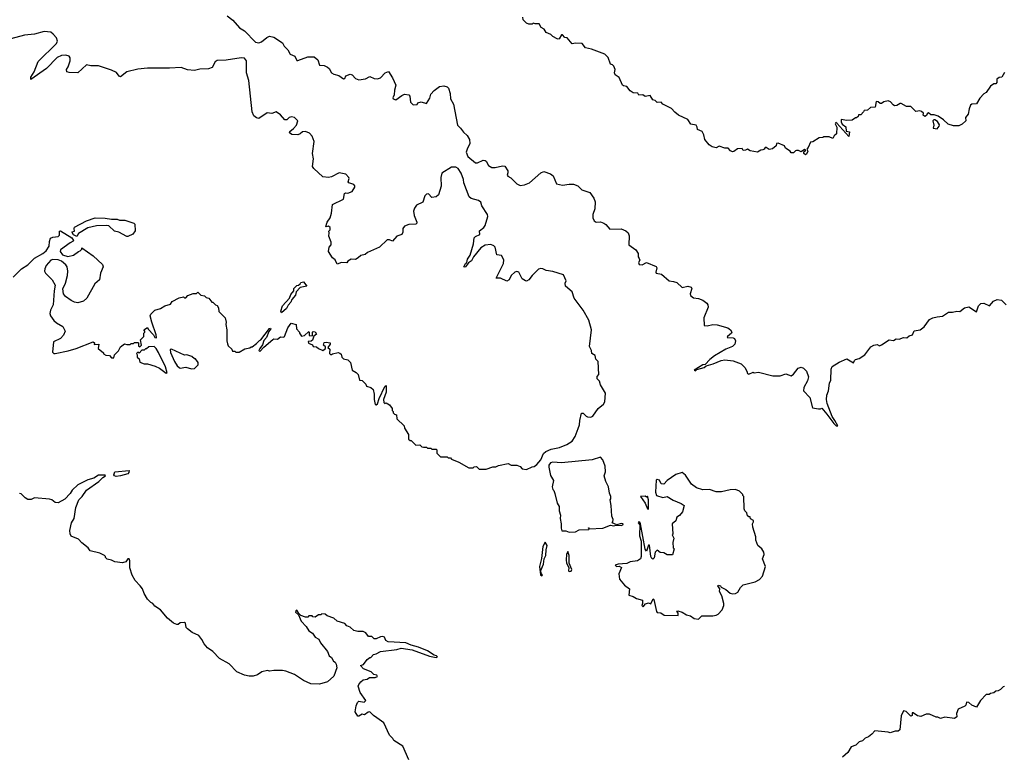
# Model space of a CAD drawing. Extents: x 2240384 to 2404287, y 351326 to 526670.
# Tile 149 of 256: x 2325411 to 2334452, y 415372 to 422132. Entities that reach past the tile are written whole.
import ezdxf

# ---------------------------------------------------------------- set-up
doc = ezdxf.new("R2010")
doc.units = 0

msp = doc.modelspace()

# ---------------------------------------------------------------- linework, layer by layer
at = {"layer": '0CON20XD'}
for points in [[(2327315, 422166), (2327368.8, 422128.8), (2327428.8, 422058.8), (2327475, 422031.1), (2327575, 421925.4), (2327605, 421920.9), (2327631.2, 421928.8), (2327680.4, 421969.6), (2327705, 421980), (2327745, 421971.1), (2327825, 421920), (2327840.3, 421890.3), (2327872, 421855), (2327895, 421816.7), (2327936.4, 421796.4), (2327955, 421757.5), (2327965, 421756.2), (2328055, 421790), (2328115, 421790.8), (2328147.5, 421765), (2328165, 421713.3), (2328205, 421710.8), (2328237, 421697), (2328253.1, 421683.1), (2328274.1, 421644.1), (2328295, 421632.3), (2328341.2, 421621.2), (2328385, 421588.8), (2328395, 421592.5), (2328404.4, 421615.6), (2328445, 421631.2), (2328465, 421626.7), (2328495, 421591.2), (2328525, 421581.2), (2328585, 421588), (2328625, 421609.2), (2328665, 421592.5), (2328695, 421588.8), (2328725, 421599.2), (2328766.2, 421645), (2328795.8, 421655.8), (2328835, 421597.5), (2328865, 421530), (2328852, 421485), (2328848.3, 421441.7), (2328837.5, 421415), (2328840, 421405), (2328865, 421397.5), (2328920, 421435), (2328945, 421448.8), (2328982.5, 421442.5), (2328991.7, 421431.7), (2329000, 421375), (2329025, 421352), (2329060, 421355), (2329065, 421367.5), (2329097, 421377), (2329145, 421363.3), (2329177, 421413), (2329185, 421447.5), (2329215, 421482), (2329265, 421518), (2329305, 421524), (2329336.8, 421516.8), (2329347.1, 421505), (2329364.2, 421454.2), (2329367.1, 421405), (2329395, 421356.7), (2329430, 421165), (2329458, 421138), (2329485, 421099.6), (2329519.3, 421069.3), (2329542.4, 421032.4), (2329544, 420995), (2329519.2, 420945), (2329511.3, 420915), (2329524.7, 420875), (2329595, 420819.2), (2329615, 420819.6), (2329665, 420841.9), (2329685, 420840), (2329695, 420833.3), (2329714.8, 420794.8), (2329745, 420776.7), (2329775.4, 420774.6), (2329845, 420792), (2329865, 420788), (2329893.8, 420745), (2329892.9, 420727.1), (2329888, 420705), (2329893.8, 420695), (2329919.5, 420679.5), (2329974.8, 420624.8), (2330005, 420609.5), (2330045, 420615.3), (2330093.1, 420635), (2330195, 420725.8), (2330225, 420737.5), (2330285, 420717.5), (2330309.3, 420699.3), (2330340, 420625), (2330395, 420613.8), (2330455, 420623.3), (2330495, 420622.5), (2330535, 420607.5), (2330571.7, 420571.7), (2330645, 420546), (2330682.5, 420495), (2330695, 420460), (2330690.8, 420395), (2330673.9, 420343.9), (2330674, 420315), (2330686.7, 420285), (2330703.9, 420273.9), (2330745, 420277.5), (2330775, 420265.8), (2330793.2, 420253.2), (2330830.3, 420210.3), (2330932.8, 420212.8), (2330978, 420195), (2330998.8, 420175), (2331007.7, 420147.7), (2331003.3, 420065), (2331069.1, 420019.1), (2331088.8, 419985), (2331091.2, 419955), (2331099.2, 419939.2)], [(2333894.2, 421214.2), (2333845, 421246.7), (2333809.3, 421259.3), (2333778.3, 421258.3), (2333755, 421277.5), (2333742.5, 421267.5), (2333737.7, 421252.3), (2333722.5, 421245), (2333707.5, 421255), (2333710, 421275), (2333690.7, 421290.7), (2333675, 421296.2), (2333638.3, 421288.3), (2333595, 421334.3), (2333554.5, 421334.5), (2333505, 421362), (2333495, 421363.3), (2333465.7, 421344.3), (2333445, 421342.9), (2333430, 421350), (2333407.3, 421377.3), (2333385, 421386.2), (2333345, 421376.7), (2333325, 421362.5), (2333313, 421363), (2333295, 421377.5), (2333275, 421380), (2333265, 421330), (2333223, 421327), (2333197, 421303), (2333165, 421300), (2333160, 421285), (2333135, 421260), (2333111.7, 421258.3), (2333110, 421245), (2333095, 421230), (2333085, 421230), (2333055, 421210), (2333005, 421207.5), (2332952.7, 421217.3), (2332953.1, 421195), (2332963.8, 421173.8), (2332998, 421148), (2333000, 421110), (2333031.7, 421101.7), (2333025, 421060), (2332915, 421183.8), (2332905, 421187.1), (2332898, 421175), (2332913.8, 421145), (2332910, 421085), (2332890, 421065), (2332878.3, 421041.7), (2332845, 421057.5), (2332795, 421057.5), (2332785, 421050), (2332753, 421047), (2332695, 421012.5), (2332671.7, 421008.3), (2332651.7, 420958.3), (2332640, 420945), (2332647.5, 420925), (2332635, 420897.5), (2332625, 420892.5), (2332610, 420905), (2332611.7, 420918.3), (2332630, 420935), (2332618.3, 420941.7), (2332585, 420920), (2332561.7, 420931.7), (2332545, 420932.5), (2332535, 420930), (2332515, 420910), (2332495, 420910), (2332486.4, 420926.4), (2332443.6, 420953.6), (2332433, 420973), (2332375, 421000), (2332360, 420995), (2332357.5, 420975), (2332324.3, 420945.7), (2332291.4, 420941.4), (2332265, 420960), (2332255, 420960), (2332247.5, 420945), (2332235, 420936.7), (2332215, 420933.3), (2332185, 420917.5), (2332118.3, 420928.3), (2332095, 420942.5), (2332076.4, 420933.6), (2332055, 420932.5), (2332045, 420950), (2332003, 420947), (2331968.3, 420921.7), (2331955, 420920), (2331937, 420927), (2331915, 420952.5), (2331885, 420952.5), (2331835, 420970), (2331805, 420957.5), (2331770, 420965), (2331742.3, 420982.3), (2331701.7, 421031.7), (2331692.5, 421075), (2331676.7, 421105), (2331633.6, 421123.6), (2331632.5, 421145), (2331623, 421163), (2331573.9, 421173.9), (2331545, 421217.5), (2331460, 421255), (2331425, 421282.5), (2331395, 421316.7), (2331316.4, 421356.4), (2331300, 421375), (2331263, 421373), (2331245, 421390), (2331225, 421397.5), (2331200, 421435), (2331155, 421427.5), (2331133, 421443), (2331095, 421440), (2331087, 421457), (2331045, 421460), (2331015, 421478.8), (2330985, 421517.5), (2330955, 421523.8), (2330945, 421532.5), (2330915, 421600), (2330880, 421625), (2330871.2, 421645), (2330880, 421675), (2330865.9, 421705.9), (2330855, 421716.7), (2330835, 421722.5), (2330815.7, 421785), (2330785, 421816.7), (2330661.7, 421861.7), (2330605, 421872.5), (2330575, 421912.5), (2330515, 421917.5), (2330485, 421910), (2330437.5, 421965), (2330415, 421970), (2330395, 421992.5), (2330385, 421992.5), (2330363, 421957), (2330355, 421952.5), (2330345, 421956.7), (2330305, 421977.5), (2330287.5, 421995), (2330244.2, 422014.2), (2330227.5, 422045), (2330200.5, 422060.5), (2330180, 422095), (2330145, 422093.3), (2330125, 422100), (2330115, 422090), (2330085, 422090), (2330065, 422100), (2330035, 422130), (2330030, 422155)], [(2328711.9, 418655), (2328765, 418766.2), (2328776.2, 418776.2), (2328776.9, 418715), (2328751.1, 418645), (2328755, 418617.5), (2328765, 418610), (2328777, 418617), (2328806.4, 418596.4), (2328830, 418565), (2328830, 418545), (2328840, 418535), (2328840, 418525), (2328851.7, 418511.7), (2328870, 418505), (2328875, 418470), (2328940, 418405), (2328943, 418383), (2328980, 418325), (2328981.7, 418281.7), (2328995, 418270), (2329005, 418270), (2329048.3, 418228.3), (2329085, 418230), (2329103, 418213), (2329118.3, 418208.3), (2329145, 418210), (2329155, 418200), (2329185, 418200), (2329195, 418190), (2329235, 418190), (2329240, 418185), (2329240, 418155), (2329275, 418120), (2329335, 418120), (2329345, 418110), (2329365, 418110), (2329375, 418100), (2329441.7, 418071.7), (2329535, 418020), (2329575, 418020), (2329583, 418027), (2329605, 418030), (2329628.3, 418008.3), (2329695, 418007.5), (2329755, 418027.5), (2329781.7, 418028.3), (2329808.3, 418041.7), (2329895, 418057.5), (2329925, 418042.5), (2329975, 418042.5), (2330005, 418030), (2330025, 418010), (2330065, 418002.5), (2330115, 418027.5), (2330135, 418030), (2330159.3, 418050.7), (2330195, 418093.3), (2330219.5, 418150.5), (2330240.5, 418169.5), (2330290.4, 418189.6), (2330368, 418205), (2330435.7, 418234.3), (2330482.5, 418265), (2330511.7, 418308.3), (2330538.3, 418381.7), (2330552.5, 418415), (2330553.3, 418455), (2330570.3, 418519.7), (2330585, 418521.9), (2330612.3, 418492.3), (2330625, 418487.1), (2330656.2, 418483.8), (2330675, 418492.5), (2330723.3, 418565), (2330772.5, 418605), (2330782.5, 418625), (2330787.5, 418665), (2330790, 418705), (2330745, 418780), (2330733.6, 418813.6), (2330713.3, 418835), (2330713, 418857), (2330727.5, 418875), (2330722.5, 418995), (2330702.5, 419015), (2330695, 419050), (2330665, 419070), (2330662.5, 419095), (2330643.6, 419133.6), (2330662.5, 419285), (2330637.5, 419375), (2330586.1, 419466.1), (2330503.3, 419575), (2330482.5, 419635), (2330422.5, 419685), (2330420, 419715), (2330427.5, 419735), (2330405, 419790), (2330305, 419822.5), (2330245, 419830), (2330215, 419846.7), (2330195, 419850), (2330175, 419842.5), (2330116.7, 419785), (2330085.9, 419744.1), (2330065, 419733.3), (2330053.9, 419733.9), (2330024.1, 419754.1), (2329995, 419816.2), (2329975, 419820), (2329956.1, 419813.9), (2329923.8, 419785), (2329903.8, 419745), (2329885, 419732), (2329825, 419760), (2329785, 419760), (2329854, 419895), (2329857.7, 419927.7), (2329835, 419966.7), (2329792.5, 419975), (2329777.5, 420045), (2329765, 420057.5), (2329738.3, 420068.3), (2329685, 420062), (2329645, 420039.2), (2329578.8, 419955), (2329559.5, 419920.5), (2329530.7, 419899.3), (2329505, 419863.3), (2329495, 419860), (2329487.5, 419865), (2329504.6, 419895.4), (2329516.7, 419903.3), (2329521.5, 419935), (2329547.8, 419972.2), (2329578, 420075), (2329585, 420130), (2329595, 420142.5), (2329635, 420160), (2329633.3, 420195), (2329673.9, 420226.1), (2329685, 420242.5), (2329708.8, 420325), (2329706.7, 420345), (2329653.9, 420423.9), (2329645, 420457.5), (2329625, 420473.3), (2329555, 420491.2), (2329536.7, 420505), (2329490, 420635), (2329486.7, 420665), (2329463.8, 420725), (2329436.7, 420765), (2329415, 420780), (2329375, 420777.5), (2329287, 420723), (2329276.7, 420685), (2329280, 420605), (2329256.1, 420523.9), (2329235, 420507.5), (2329195, 420500), (2329165, 420532.5), (2329145, 420530), (2329130, 420515), (2329111.7, 420458.3), (2329055, 420430), (2329036.4, 420403.6), (2329027.5, 420375), (2329034.2, 420334.2), (2329056.7, 420275), (2329056.2, 420263.8), (2329047.5, 420255), (2328985, 420251.2), (2328945, 420236.2), (2328928.8, 420215), (2328928.3, 420181.7), (2328919.3, 420160.7), (2328875, 420146.7), (2328835, 420100), (2328805, 420112.5), (2328785, 420112.5), (2328715, 420043.3), (2328604.1, 419995.9), (2328581.7, 419978.3), (2328543, 419967), (2328520, 419945), (2328495, 419932.5), (2328455, 419933.3), (2328423.6, 419916.4), (2328415, 419900), (2328365, 419902.5), (2328325, 419887.5), (2328306.9, 419926.9), (2328282.5, 419945), (2328247.5, 420005), (2328251.2, 420045), (2328271.2, 420065), (2328270.7, 420090.7), (2328250, 420145), (2328253.3, 420175), (2328248.3, 420191.7), (2328260, 420205), (2328260, 420225), (2328247, 420237), (2328225, 420230), (2328222.5, 420235), (2328233.3, 420275), (2328261.2, 420315), (2328273.3, 420355), (2328283.3, 420435), (2328383.3, 420485), (2328392.3, 420537.7), (2328405, 420542.5), (2328425, 420538.8), (2328462.5, 420555), (2328486.7, 420595), (2328487, 420607), (2328478.3, 420618.3), (2328432.5, 420635), (2328427.5, 420645), (2328436.7, 420675), (2328433.3, 420685), (2328405, 420713.3), (2328345, 420727.5), (2328275, 420689.4), (2328245, 420684.3), (2328195, 420688.8), (2328112, 420765), (2328100, 420785), (2328108.8, 420855), (2328099.2, 420905), (2328113.3, 421015), (2328095, 421063.8), (2328070.3, 421090.3), (2328033.8, 421106.2), (2328006.4, 421103.6), (2327985.8, 421084.2), (2327965, 421076.2), (2327908.3, 421078.3), (2327887.5, 421095), (2327890, 421105), (2327925.9, 421134.1), (2327951.2, 421165), (2327963.3, 421205), (2327935, 421233.3), (2327905, 421240), (2327886, 421234), (2327865, 421213.3), (2327845, 421212.5), (2327805, 421258.8), (2327765, 421285.7), (2327725, 421272.5), (2327682.6, 421277.4), (2327605, 421225.8), (2327585, 421230.8), (2327560.4, 421250.4), (2327545.9, 421285), (2327514.4, 421575), (2327494.4, 421645), (2327492.2, 421755), (2327475, 421778), (2327445, 421780.6), (2327305, 421761.2), (2327225, 421757.4), (2327206.4, 421745), (2327176.7, 421693.3), (2327145, 421680.8), (2327063.2, 421676.8), (2327015, 421665.5), (2326952.1, 421672.1), (2326893, 421693), (2326785, 421686.2), (2326585, 421686.2), (2326495, 421676.7), (2326395, 421652.5), (2326335, 421607.5), (2326325, 421612.5), (2326298.8, 421648.8), (2326255, 421670), (2326135, 421708), (2326065, 421708.8), (2326025, 421717.5), (2325945, 421643.3), (2325865, 421647.5), (2325843.6, 421653.6), (2325840, 421675), (2325855, 421700), (2325873.3, 421755), (2325873, 421783), (2325865, 421796.7), (2325835, 421806), (2325795, 421802), (2325755, 421783.8), (2325656, 421684), (2325512.5, 421582.5), (2325512.5, 421605), (2325543.3, 421655), (2325581.7, 421748.3), (2325748.8, 421915), (2325756.2, 421935), (2325750, 421965), (2325719.3, 421999.3), (2325695, 422017.5), (2325635, 422022.5), (2325545, 421998.8), (2325455, 421990), (2325330, 421955)], [(2334453.6, 421646.4), (2334430, 421605), (2334405, 421602.5), (2334383.6, 421586.4), (2334382.5, 421555), (2334375, 421542.5), (2334355, 421542.5), (2334325, 421522.5), (2334285.9, 421464.1), (2334265, 421452.5), (2334227, 421413), (2334195, 421360), (2334155, 421357.5), (2334142.7, 421347.3), (2334128.8, 421315), (2334120, 421265), (2334096.7, 421235), (2334097.5, 421205), (2334065, 421172.5), (2334035, 421156.7), (2333985, 421156.7), (2333935, 421173.3), (2333894.2, 421214.2)], [(2333835, 421130), (2333855, 421153.8), (2333857.1, 421167.1), (2333837.1, 421197.1), (2333815, 421213.3), (2333805, 421213.3), (2333796.7, 421205), (2333803.8, 421165), (2333797.5, 421135), (2333835, 421130)], [(2326405, 420142.5), (2326395, 420142.5), (2326321.7, 420181.7), (2326282.3, 420192.3), (2326228.7, 420238.7), (2326211.8, 420241.8), (2326115, 420241.6), (2326035, 420221.3), (2325951.1, 420168.9), (2325936.4, 420143.6), (2325905, 420156.2), (2325891.2, 420178.8), (2325893.9, 420186.1), (2325915, 420190), (2325910, 420215), (2325915, 420226.7), (2326025, 420287.2), (2326105, 420312.2), (2326195, 420311.3), (2326255, 420300), (2326305, 420302.5), (2326327, 420293), (2326375, 420292.5), (2326460, 420265), (2326467.5, 420255), (2326470, 420195), (2326450, 420165), (2326405, 420142.5)], [(2325349.5, 419770.5), (2325427.5, 419845), (2325485, 419882.5), (2325545.6, 419944.4), (2325622.7, 419987.3), (2325655, 420012), (2325681.4, 420055), (2325682.9, 420095), (2325694.2, 420125.8), (2325713.6, 420136.4), (2325765, 420142.5), (2325776.7, 420155), (2325775, 420190), (2325785, 420193.3), (2325890.7, 420130.7), (2325904.1, 420105.9), (2325902, 420098), (2325874.6, 420085.4), (2325785, 420020), (2325783.3, 420005), (2325804, 419975), (2325852.5, 419957.5), (2325905, 419970), (2325950, 420005), (2325965, 420010), (2325980, 420025), (2325981.7, 420038.3), (2326085, 419966), (2326171.2, 419885), (2326177.5, 419865), (2326153.6, 419806.4), (2326142.5, 419745), (2326101.7, 419708.3), (2326026.7, 419575), (2325995, 419550), (2325945, 419533.8), (2325915, 419538.8), (2325882.5, 419555), (2325832.3, 419592.3), (2325813.3, 419615), (2325807, 419663), (2325830, 419715), (2325850, 419785), (2325851.2, 419825), (2325846.2, 419865), (2325835, 419883.3), (2325795, 419915.8), (2325765, 419927.5), (2325715, 419931.2), (2325697.5, 419925), (2325653.8, 419875), (2325640, 419845), (2325637.5, 419825), (2325647.5, 419805), (2325710, 419745), (2325737.5, 419695), (2325727, 419643), (2325718, 419515), (2325693.3, 419465), (2325686.7, 419435), (2325693.9, 419413.9), (2325725, 419372.5), (2325749.3, 419349.3), (2325807.5, 419315), (2325826.7, 419275), (2325813.6, 419236.4), (2325785, 419207.5), (2325720, 419175), (2325711.7, 419081.7), (2325725, 419070), (2325735, 419070), (2325855, 419092.5), (2325930, 419115), (2326085, 419176.2), (2326097.5, 419165), (2326095, 419152.5), (2326137.5, 419155), (2326132.5, 419115), (2326180, 419075), (2326180, 419065), (2326203, 419053), (2326235, 419050), (2326255, 419030), (2326275, 419030), (2326280, 419055), (2326318.3, 419091.7), (2326335, 419130), (2326373, 419157), (2326395, 419150), (2326425, 419150), (2326435, 419160), (2326455, 419160), (2326465, 419170), (2326495, 419170), (2326500, 419165), (2326500, 419135), (2326515, 419130), (2326530, 419145), (2326520, 419195), (2326550, 419225), (2326550, 419255), (2326560, 419265), (2326560, 419275), (2326550, 419285), (2326585, 419307.5), (2326591.7, 419291.7), (2326640.7, 419240.7), (2326652.5, 419215), (2326667, 419213), (2326665, 419240), (2326622.5, 419355), (2326610, 419415), (2326615, 419430), (2326650, 419465), (2326705, 419480), (2326743, 419507), (2326795, 419520), (2326810, 419545), (2326875, 419580), (2326915, 419590), (2326925, 419580), (2326935, 419580), (2326955, 419600), (2327005, 419620), (2327035, 419620), (2327045, 419630), (2327073, 419603), (2327107, 419597), (2327123, 419583), (2327147, 419577), (2327175, 419540), (2327185, 419540), (2327210, 419515), (2327225, 419510), (2327237, 419487), (2327240, 419455), (2327297, 419397), (2327307.5, 419355), (2327302.5, 419335), (2327312.5, 419285), (2327312.5, 419185), (2327318.3, 419158.3), (2327325, 419140), (2327358.3, 419108.3), (2327365, 419090), (2327385, 419090), (2327395, 419080), (2327425, 419080), (2327478.3, 419111.7), (2327525, 419120), (2327535, 419130), (2327545, 419130), (2327585, 419158.8), (2327611.5, 419188.5), (2327626.2, 419195), (2327705, 419297.1), (2327715, 419300), (2327716.9, 419295), (2327699.2, 419270.8), (2327675.4, 419214.6), (2327650.9, 419189.1), (2327640.7, 419149.3), (2327614.5, 419115), (2327606.7, 419095), (2327615, 419086.7), (2327652.9, 419127.1), (2327735, 419197.5), (2327745, 419202.5), (2327779.3, 419200.7), (2327805, 419222.5), (2327835, 419218.8), (2327843.3, 419225), (2327873.3, 419305), (2327903, 419347), (2327950, 419335), (2327952.5, 419295), (2327980, 419265), (2327980, 419255), (2327998.3, 419228.3), (2328025, 419232.5), (2328065, 419270), (2328070, 419265), (2328070, 419235), (2328095, 419230), (2328100, 419235), (2328100, 419265), (2328105, 419270), (2328125, 419267.5), (2328137.5, 419245), (2328111.7, 419228.3), (2328098.3, 419191.7), (2328087.5, 419182.5), (2328060, 419180), (2328063.6, 419163.6), (2328098.3, 419148.3), (2328105, 419132.5), (2328135, 419130), (2328153.9, 419113.9), (2328195, 419096.7), (2328220, 419115), (2328218.3, 419128.3), (2328200, 419145), (2328205, 419170), (2328225, 419172.5), (2328260, 419165), (2328260, 419155), (2328240, 419125), (2328257, 419107), (2328255, 419070), (2328265, 419060), (2328275, 419060), (2328283, 419067), (2328335, 419077.5), (2328351.7, 419071.7), (2328361.7, 419061.7), (2328370, 419035), (2328385, 419020), (2328425, 419010), (2328447, 418987), (2328462.5, 418915), (2328500, 418895), (2328520, 418875), (2328530, 418825), (2328555, 418820), (2328588.3, 418788.3), (2328595, 418770), (2328635, 418757.5), (2328657, 418737), (2328666.7, 418695), (2328666, 418645), (2328675, 418600), (2328685, 418596.7), (2328695, 418606.2), (2328711.9, 418655)], [(2331099.2, 419939.2), (2331103.8, 419925), (2331092, 419905), (2331097.5, 419885), (2331127, 419883), (2331166.1, 419903.9), (2331255.5, 419865.5), (2331262, 419855), (2331252.5, 419815), (2331256.2, 419806.2), (2331305, 419798), (2331374.2, 419734.2), (2331415, 419730.8), (2331445, 419719.4), (2331494.5, 419674.5), (2331545, 419685.8), (2331575, 419676.7), (2331583.3, 419665), (2331567, 419617), (2331570.7, 419600.7), (2331598.3, 419578.3), (2331645, 419574.2), (2331685, 419557.1), (2331719.7, 419529.7), (2331730, 419515), (2331732.5, 419495), (2331693.6, 419396.4), (2331697, 419327), (2331723.9, 419323.9), (2331775, 419334.2), (2331815, 419331.4), (2331913.2, 419303.2), (2331938.8, 419285), (2331948.8, 419265), (2331946.7, 419255), (2331908.8, 419225), (2331907.5, 419215), (2331963.6, 419213.6), (2331975, 419206.7), (2331982, 419185), (2331976.6, 419153.4), (2331955, 419133.1), (2331895, 419107.1), (2331791.7, 419048.3), (2331746.9, 419013.1), (2331705, 418966.2), (2331685, 418964.2), (2331605, 418916.7), (2331615, 418910), (2331628.3, 418921.7), (2331695, 418940.6), (2331715, 418954), (2331777.4, 418972.6), (2331852.5, 419005), (2331885, 419011.2), (2331962.3, 419002.3), (2332034.1, 418974.1), (2332068.8, 418938.8), (2332087.7, 418907.7), (2332093.8, 418885), (2332105, 418877.5), (2332145, 418897.5), (2332155, 418892.5), (2332195, 418896.7), (2332325, 418862.5), (2332395, 418863.3), (2332445, 418882.5), (2332495, 418862.5), (2332515, 418877.5), (2332557.5, 418935), (2332585, 418943.3), (2332607.5, 418935), (2332637, 418907), (2332654, 418855), (2332645, 418817.5), (2332610, 418755), (2332608.8, 418725), (2332666.2, 418665), (2332690.7, 418570.7), (2332745, 418560), (2332765, 418560), (2332775, 418566.7), (2332821.2, 418511.2), (2332885, 418427.5), (2332908.8, 418405), (2332923.3, 418405), (2332897.1, 418455), (2332870.3, 418490.3), (2332825, 418610), (2332820, 418645), (2332822.5, 418685), (2332836.7, 418725), (2332847.5, 418795), (2332860, 418825), (2332861.2, 418925), (2332872.3, 418947.7), (2332935, 418988.8), (2333005, 419018.8), (2333068.3, 418981.7), (2333075.5, 419004.5), (2333085, 419012.9), (2333118, 419022), (2333171.1, 419055), (2333225, 419131.2), (2333255, 419146.2), (2333285, 419152.5), (2333305, 419140), (2333325, 419146.7), (2333395, 419193.3), (2333435, 419186.7), (2333458.3, 419201.7), (2333485, 419200), (2333525, 419216.7), (2333557.7, 419212.3), (2333579.3, 419230.7), (2333609.3, 419240.7), (2333625, 419276.7), (2333680, 419285), (2333716.7, 419313.3), (2333765, 419380), (2333795, 419396.2), (2333835, 419406.2), (2333885, 419412.5), (2333940.7, 419449.3), (2333975, 419446.7), (2334015, 419456.7), (2334045, 419452.5), (2334085, 419486.2), (2334125, 419496.7), (2334195, 419450), (2334215, 419507.5), (2334235, 419526.2), (2334265, 419531.2), (2334315, 419507.5), (2334352.7, 419547.3), (2334385, 419564), (2334425, 419558), (2334470, 419515)], [(2327815, 419442.5), (2327807.5, 419457.5), (2327823, 419507), (2327887.5, 419575), (2327899.3, 419610.7), (2327926.7, 419643.3), (2327927.5, 419665), (2327955, 419692.5), (2327970, 419695), (2327985, 419707.5), (2327991.2, 419718.8), (2328016.2, 419725), (2328047.5, 419685), (2327985, 419673.3), (2327950, 419635), (2327942, 419605), (2327910, 419565), (2327901.2, 419538.8), (2327875, 419512.5), (2327859.4, 419480.6), (2327815, 419442.5)], [(2326755, 418886.7), (2326765, 418890), (2326749.6, 418945), (2326686.2, 419076.2), (2326665, 419113.3), (2326645, 419132.5), (2326595, 419130), (2326575, 419110), (2326565, 419110), (2326555, 419100), (2326531.7, 419098.3), (2326508.3, 419071.7), (2326495, 419080), (2326481.7, 419068.3), (2326490, 419055), (2326490, 419035), (2326508.3, 419018.3), (2326515, 418990), (2326553.6, 418973.6), (2326585, 418972.5), (2326655, 418953.3), (2326694, 418934), (2326755, 418886.7)], [(2326988.3, 418928.3), (2327015, 418930), (2327050, 418965), (2327050, 418985), (2327025, 419020), (2327015, 419020), (2326991.7, 419041.7), (2326945, 419057.5), (2326925, 419052.5), (2326805, 419107.5), (2326793.3, 419106.7), (2326795, 419077.5), (2326832.5, 418995), (2326856.2, 418955), (2326875, 418940), (2326885, 418932.5), (2326935, 418942.5), (2326988.3, 418928.3)], [(2330455, 417430), (2330515, 417433.3), (2330548.3, 417451.7), (2330636.4, 417453.6), (2330640, 417460), (2330630, 417465), (2330635, 417470), (2330640, 417460), (2330765, 417464.2), (2330835, 417492.5), (2330865, 417487.5), (2330887, 417493), (2330935, 417490.8), (2330947.5, 417495), (2330952.5, 417505), (2330935, 417508.1), (2330895, 417497.5), (2330850, 417515), (2330857, 417523), (2330860, 417545), (2330847, 417577), (2330842.5, 417675), (2330832.5, 417725), (2330840, 417735), (2330840, 417755), (2330827, 417787), (2330818, 417845), (2330793, 417893), (2330777.5, 417945), (2330788.8, 417981.2), (2330788.1, 418035), (2330765, 418093.8), (2330745, 418116.9), (2330666.5, 418093.5), (2330385, 418064.5), (2330305, 418070.6), (2330285, 418064), (2330270, 418045), (2330269.4, 418025), (2330285, 417947.5), (2330313, 417903), (2330300, 417845), (2330305, 417820), (2330315, 417810), (2330323.6, 417783.6), (2330346.7, 417695), (2330363.3, 417665), (2330364, 417625), (2330377.5, 417585), (2330373.8, 417555), (2330383.8, 417505), (2330382, 417465), (2330390, 417440), (2330425, 417440), (2330455, 417430)], [(2326295, 417940.6), (2326281.2, 417945), (2326274.3, 417955), (2326285, 417982), (2326416.7, 417995), (2326413.3, 417975), (2326402.5, 417965), (2326335, 417944.5), (2326295, 417940.6)], [(2328985, 415340), (2328927.5, 415465), (2328847, 415517), (2328836.4, 415536.4), (2328807.5, 415565), (2328755, 415680), (2328690, 415725), (2328660, 415745), (2328625, 415780), (2328611.7, 415778.3), (2328577, 415753), (2328555, 415757.5), (2328525, 415740), (2328515, 415740), (2328490.7, 415780.7), (2328500, 415835), (2328513.6, 415866.4), (2328525, 415877.5), (2328575, 415870), (2328587.5, 415885), (2328536.4, 415956.4), (2328520, 416015), (2328525, 416030), (2328543.6, 416056.4), (2328565, 416072.5), (2328600, 416080), (2328623.6, 416096.4), (2328675, 416096.2), (2328696, 416105), (2328690, 416115), (2328662.7, 416122.7), (2328637.5, 416147.5), (2328566.7, 416175), (2328540, 416205), (2328566.4, 416213.6), (2328600.7, 416259.3), (2328625, 416280), (2328635, 416280), (2328660, 416305), (2328685, 416312.5), (2328722.5, 416335), (2328875, 416352.5), (2328915, 416364.4), (2329015, 416349.3), (2329175, 416291.6), (2329235, 416278.9), (2329246.7, 416285), (2329238.8, 416295), (2329215, 416300), (2329155, 416340.4), (2329072.3, 416372.3), (2329005, 416391.1), (2328955, 416412.9), (2328795, 416423.3), (2328773.6, 416433.6), (2328760, 416465), (2328745, 416470), (2328723, 416467), (2328685, 416450), (2328665, 416450), (2328645, 416470), (2328615, 416470), (2328590, 416505), (2328565, 416517.5), (2328515, 416517.5), (2328480, 416525), (2328446.4, 416556.4), (2328415, 416570), (2328395, 416590), (2328325, 416612.5), (2328295, 416640), (2328235, 416660), (2328215, 416677.5), (2328185, 416680), (2328175, 416670), (2328155, 416670), (2328125, 416650), (2328103, 416653), (2328095, 416660), (2328065, 416660), (2328055, 416650), (2328035, 416647.5), (2327993.3, 416663.3), (2327973, 416683), (2327955, 416713.3), (2327945, 416706.7), (2327943.3, 416695), (2327969.5, 416669.5), (2327995, 416610.6), (2328042.2, 416562.2), (2328064.6, 416524.6), (2328100.7, 416500.7), (2328125, 416466), (2328158.3, 416448.3), (2328173, 416413), (2328237.5, 416335), (2328251.2, 416295), (2328275, 416277.5), (2328292.5, 416245), (2328308.8, 416235), (2328317.8, 416217.8), (2328324, 416185), (2328294.2, 416105.8), (2328235.9, 416054.1), (2328163.6, 416033.6), (2328085, 416036.7), (2328016.4, 416066.4), (2327935, 416121.2), (2327855, 416153.8), (2327825, 416158.8), (2327745, 416160), (2327705, 416153.3), (2327685, 416160), (2327634.1, 416145.9), (2327595, 416120), (2327555, 416106.2), (2327516.4, 416106.4), (2327475.9, 416115.9), (2327405, 416146.2), (2327335, 416220), (2327245, 416270), (2327185, 416332.5), (2327136.1, 416366.1), (2327105, 416402.5), (2327083.6, 416443.6), (2327055, 416480), (2326995, 416507.5), (2326950.7, 416540.7), (2326940, 416555), (2326932.5, 416595), (2326925, 416600), (2326885, 416595.8), (2326865, 416580), (2326855, 416580), (2326824.2, 416594.2), (2326768.3, 416638.3), (2326705, 416717.5), (2326650.7, 416750.7), (2326633, 416773), (2326615, 416782.5), (2326585, 416812.5), (2326553.3, 416865), (2326538.3, 416908.3), (2326516.7, 416936.7), (2326470, 416985), (2326442.5, 417035), (2326420.7, 417100.7), (2326422.5, 417165), (2326415, 417183.3), (2326403.8, 417185), (2326385, 417156.2), (2326355, 417147.5), (2326285, 417157.5), (2326255, 417172.5), (2326215, 417182.5), (2326200, 417195), (2326200, 417205), (2326190, 417215), (2326145, 417237.5), (2326057, 417257), (2326040, 417285), (2325980.7, 417330.7), (2325950, 417365), (2325883, 417393), (2325873, 417413), (2325870, 417445), (2325887.5, 417515), (2325910, 417555), (2325926.2, 417655), (2325953.8, 417725), (2325984.1, 417755.9), (2326024, 417815), (2326135.8, 417894.2), (2326175, 417931.4), (2326198.8, 417945), (2326195, 417952.5), (2326135, 417952.5), (2326092.5, 417925), (2326035, 417908), (2325945.7, 417864.3), (2325891.4, 417815), (2325872.9, 417785), (2325825, 417731.4), (2325765, 417696.7), (2325735, 417702.5), (2325706.1, 417726.1), (2325685, 417732.5), (2325545, 417743.3), (2325515, 417730), (2325485, 417730), (2325460, 417745), (2325425, 417780), (2325410, 417785)], [(2331645, 416630), (2331675, 416660), (2331775, 416660), (2331805, 416667.5), (2331823, 416677), (2331862.5, 416715), (2331877.5, 416755), (2331877, 416773), (2331858.8, 416845), (2331837.5, 416885), (2331838.3, 416908.3), (2331820, 416935), (2331825, 416943.3), (2331845, 416936.7), (2331853.3, 416923.3), (2331893.6, 416903.6), (2331935, 416870), (2331955, 416863.3), (2331985, 416866.7), (2332005, 416877.5), (2332029.3, 416920.7), (2332053.9, 416946.1), (2332165, 416973.8), (2332202.5, 416995), (2332230, 417025), (2332257.5, 417115), (2332230, 417185), (2332246.7, 417225), (2332243.3, 417245), (2332226.7, 417275), (2332187.5, 417305), (2332171.2, 417355), (2332168.8, 417385), (2332142.5, 417475), (2332140, 417505), (2332150, 417525), (2332147.5, 417535), (2332121.7, 417551.7), (2332118.3, 417568.3), (2332105, 417570), (2332095, 417580), (2332087, 417607), (2332070, 417625), (2332063, 417643), (2332060, 417755), (2332050, 417765), (2332050, 417775), (2332020, 417805), (2331985, 417820), (2331935, 417817.5), (2331855, 417800), (2331805, 417800), (2331745, 417820), (2331685, 417818.8), (2331626.4, 417836.4), (2331580.7, 417870.7), (2331523, 417953), (2331495, 417977.5), (2331435, 417957.5), (2331357, 417903), (2331325, 417870), (2331301.7, 417871.7), (2331285, 417907.5), (2331265, 417913.3), (2331254.4, 417905), (2331248.6, 417795), (2331256.7, 417765), (2331317, 417747), (2331357, 417757), (2331411.7, 417721.7), (2331485, 417693.3), (2331513, 417673), (2331497.5, 417615), (2331469.3, 417580.7), (2331445, 417567.5), (2331437, 417533), (2331403.3, 417505), (2331406.7, 417415), (2331402.5, 417405), (2331417.5, 417375), (2331407.5, 417335), (2331412.5, 417285), (2331420, 417275), (2331405, 417220), (2331355, 417220), (2331325, 417240), (2331293, 417243), (2331265, 417262.5), (2331246.7, 417245), (2331237.1, 417192.9), (2331225, 417182.5), (2331215, 417186.7), (2331207.1, 417205), (2331195, 417310), (2331185, 417310), (2331166.4, 417253.6), (2331154.3, 417274.3), (2331110, 417505), (2331105, 417520), (2331095, 417522.5), (2331090, 417515), (2331103.8, 417495), (2331103.1, 417395), (2331117.5, 417347.5), (2331117.8, 417205), (2331111.4, 417185), (2331085, 417164.4), (2331015, 417157.5), (2330985, 417142), (2330905, 417135.8), (2330877.5, 417125), (2330890, 417115), (2330915, 417116.7), (2330937.5, 417105), (2330912.5, 417045), (2330918.3, 416998.3), (2330965, 416942.5), (2331008.8, 416908.8), (2331005, 416850), (2331045, 416837.5), (2331075, 416820), (2331130, 416805), (2331130, 416775), (2331122.5, 416755), (2331135, 416742.5), (2331158.3, 416771.7), (2331185, 416780), (2331205, 416772.5), (2331227, 416817), (2331235, 416810), (2331259.3, 416699.3), (2331265, 416692.5), (2331297, 416687), (2331328.3, 416668.3), (2331457, 416663), (2331456.7, 416685), (2331443.3, 416705), (2331453, 416707), (2331495, 416694), (2331535, 416668.8), (2331569.5, 416659.5), (2331605, 416637.5), (2331645, 416630)], [(2331185, 417640), (2331185.6, 417725.6), (2331175, 417760), (2331165, 417750), (2331155, 417760), (2331112.5, 417755), (2331153.9, 417693.9), (2331175, 417642.5), (2331185, 417640)], [(2330205, 417027.5), (2330212.5, 417035), (2330198.3, 417048.3), (2330197, 417077), (2330221.2, 417135), (2330225.9, 417184.1), (2330241.2, 417215), (2330244.2, 417265.8), (2330253.8, 417305), (2330235, 417337.5), (2330215, 417297.5), (2330202.4, 417187.6), (2330183.6, 417115), (2330193.3, 417036.7), (2330205, 417027.5)], [(2330456.7, 417066.7), (2330475, 417070), (2330482, 417085), (2330456.7, 417145), (2330455.8, 417215.8), (2330445, 417250), (2330432.5, 417225), (2330427.5, 417175), (2330432.5, 417145), (2330452.5, 417105), (2330450, 417075), (2330456.7, 417066.7)], [(2334455, 416013.3), (2334441.7, 416008.3), (2334416.1, 415983.9), (2334395, 415972.5), (2334375, 415970), (2334355, 415953.3), (2334325, 415947.5), (2334311.7, 415938.3), (2334285, 415937.5), (2334233.3, 415885), (2334195, 415822.5), (2334155, 415840), (2334127.5, 415865), (2334105, 415870), (2334098.8, 415841.2), (2334089.3, 415830.7), (2334027, 415803), (2334012.5, 415765), (2334016.7, 415733.3), (2333995, 415717.5), (2333905, 415730), (2333865, 415717.5), (2333841.7, 415731.7), (2333825, 415732.5), (2333765, 415757.5), (2333735, 415760), (2333685, 415737.5), (2333655, 415743.8), (2333615, 415770), (2333605, 415770), (2333606.7, 415745), (2333595, 415740), (2333551.7, 415781.7), (2333525, 415790), (2333503.8, 415743.8), (2333492.5, 415615), (2333477, 415603), (2333448.3, 415601.7), (2333405, 415587.5), (2333385, 415592.5)], [(2333385, 415592.5), (2333263, 415607), (2333236.4, 415573.6), (2333205, 415550), (2333175, 415537.5), (2333150, 415515), (2333120, 415505), (2333087, 415473), (2333045, 415457.5), (2333015, 415407.5), (2332967.5, 415365)]]:
    msp.add_lwpolyline(points, dxfattribs=at)

doc.saveas('drawing.dxf')
